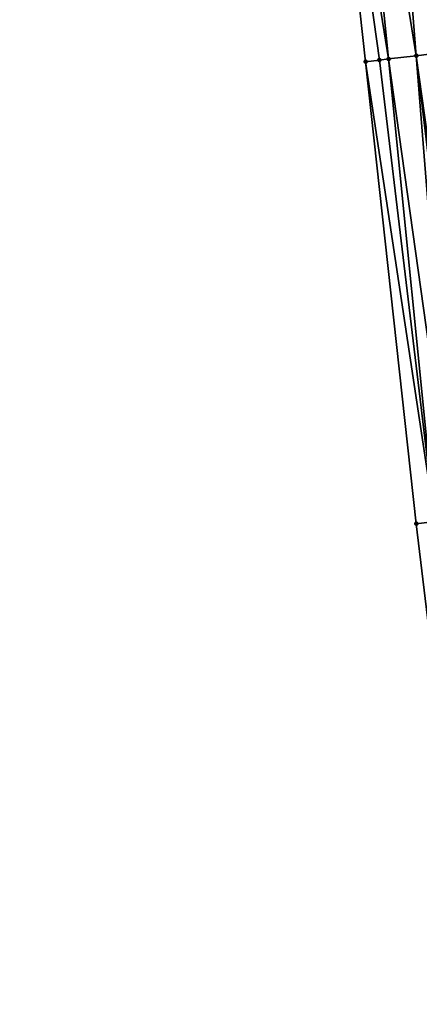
# Model space of a CAD drawing. Header units: feet. Extents: x 2004186 to 2014793, y 836912 to 864902.
# Tile 90 of 256: x 2010544 to 2010561, y 839710 to 839752. Entities that reach past the tile are written whole.
import ezdxf

# ---------------------------------------------------------------- set-up
doc = ezdxf.new("R2010")
doc.units = ezdxf.units.FT
doc.header["$LTSCALE"] = 100
doc.header["$MEASUREMENT"] = 0
doc.layers.add('I-77 SB_MM21-27-Surface-Border', color=7, linetype='Continuous')
doc.layers.add('I-77 SB_MM21-27-Surface-TIN', color=7, linetype='Continuous')
doc.layers.add('Road Shots', color=4, linetype='Continuous', lineweight=200)
doc.layers.add('Road X-Section', color=30, linetype='Continuous', lineweight=13)

msp = doc.modelspace()

# ---------------------------------------------------------------- linework, layer by layer
at = {"layer": 'I-77 SB_MM21-27-Surface-Border', "color": 3, "linetype": 'ByBlock', "lineweight": -2}
msp.add_polyline3d([(2010589.633440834, 839551.7076718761, 325.5162730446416), (2010585.760698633, 839571.3548637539, 325.5396326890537), (2010584.263091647, 839591.3466346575, 325.5379560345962), (2010580.786389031, 839611.0499952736, 325.5433525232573), (2010576.715698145, 839630.668614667, 325.5629073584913), (2010572.843138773, 839650.3145515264, 325.5884960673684), (2010569.762250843, 839670.0756246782, 325.6529452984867), (2010566.483433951, 839689.8079899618, 325.7235603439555), (2010563.347685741, 839710.3479736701, 325.8242042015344), (2010560.962518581, 839730.2138050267, 325.9456113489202), (2010558.7800222, 839750.095403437, 326.0928763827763), (2010556.597766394, 839769.9749954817, 326.2355947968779), (2010554.415236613, 839789.8568724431, 326.3304163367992), (2010553.027154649, 839809.8328451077, 326.4824378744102), (2010550.249095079, 839829.6415976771, 326.655874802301), (2010548.265283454, 839849.5461128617, 326.8344671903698), (2010547.075953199, 839869.544443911, 327.0304127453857), (2010543.900779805, 839889.3052305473, 327.217266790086)], dxfattribs=at)
at = {"layer": 'I-77 SB_MM21-27-Surface-TIN', "color": 128, "linetype": 'ByBlock', "lineweight": -2}
for points in [[(2010560.966456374, 839770.498968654, 326.2188715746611), (2010560.569296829, 839770.451384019, 326.21440710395), (2010563.34730668, 839750.643046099, 326.0937049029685)], [(2010561.16503295, 839770.5227876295, 326.2178670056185), (2010560.966456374, 839770.498968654, 326.2188715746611), (2010563.34730668, 839750.643046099, 326.0937049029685)], [(2010557.789226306, 839770.1179055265, 326.2300297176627), (2010556.597766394, 839769.9749954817, 326.2355947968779), (2010559.77290966, 839750.2144601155, 326.092129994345)], [(2010559.377842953, 839770.3084236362, 326.2260842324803), (2010557.789226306, 839770.1179055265, 326.2300297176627), (2010560.964377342, 839750.3573053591, 326.0966082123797)], [(2010557.789226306, 839770.1179055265, 326.2300297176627), (2010559.77290966, 839750.2144601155, 326.092129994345), (2010560.964377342, 839750.3573053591, 326.0966082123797)], [(2010559.973562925, 839770.3799619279, 326.2131911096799), (2010559.377842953, 839770.3084236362, 326.2260842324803), (2010561.957264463, 839750.4763648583, 326.0951961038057)], [(2010559.377842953, 839770.3084236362, 326.2260842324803), (2010560.964377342, 839750.3573053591, 326.0966082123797), (2010561.957264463, 839750.4763648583, 326.0951961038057)], [(2010560.172138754, 839770.4037871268, 326.2114308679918), (2010559.973562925, 839770.3799619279, 326.2131911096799), (2010562.55299411, 839750.5478224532, 326.0891814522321)], [(2010559.973562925, 839770.3799619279, 326.2131911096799), (2010561.957264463, 839750.4763648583, 326.0951961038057), (2010562.55299411, 839750.5478224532, 326.0891814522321)], [(2010560.569296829, 839770.451384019, 326.21440710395), (2010560.172138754, 839770.4037871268, 326.2114308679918), (2010562.55299411, 839750.5478224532, 326.0891814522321)], [(2010560.569296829, 839770.451384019, 326.21440710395), (2010562.55299411, 839750.5478224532, 326.0891814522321), (2010563.34730668, 839750.643046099, 326.0937049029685)], [(2010556.597766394, 839769.9749954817, 326.2355947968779), (2010559.37575575, 839750.1668284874, 326.0945423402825), (2010559.77290966, 839750.2144601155, 326.092129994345)], [(2010556.597766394, 839769.9749954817, 326.2355947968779), (2010558.7800222, 839750.095403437, 326.0928763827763), (2010559.37575575, 839750.1668284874, 326.0945423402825)], [(2010559.37575575, 839750.1668284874, 326.0945423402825), (2010558.7800222, 839750.095403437, 326.0928763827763), (2010561.756830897, 839730.3090307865, 325.9484408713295)], [(2010559.77290966, 839750.2144601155, 326.092129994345), (2010559.37575575, 839750.1668284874, 326.0945423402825), (2010561.756830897, 839730.3090307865, 325.9484408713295)], [(2010560.964377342, 839750.3573053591, 326.0966082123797), (2010559.77290966, 839750.2144601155, 326.092129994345), (2010562.551140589, 839730.404278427, 325.9476389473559)], [(2010559.77290966, 839750.2144601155, 326.092129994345), (2010561.756830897, 839730.3090307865, 325.9484408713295), (2010562.551140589, 839730.404278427, 325.9476389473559)], [(2010561.957264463, 839750.4763648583, 326.0951961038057), (2010560.964377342, 839750.3573053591, 326.0966082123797), (2010563.742610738, 839730.5471030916, 325.9542027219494)], [(2010560.964377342, 839750.3573053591, 326.0966082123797), (2010563.34545423, 839730.4994931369, 325.9523024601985), (2010563.742610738, 839730.5471030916, 325.9542027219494)], [(2010560.964377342, 839750.3573053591, 326.0966082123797), (2010562.551140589, 839730.404278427, 325.9476389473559), (2010563.34545423, 839730.4994931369, 325.9523024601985)], [(2010558.7800222, 839750.095403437, 326.0928763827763), (2010560.962518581, 839730.2138050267, 325.9456113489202), (2010561.756830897, 839730.3090307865, 325.9484408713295)], [(2010561.756830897, 839730.3090307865, 325.9484408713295), (2010560.962518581, 839730.2138050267, 325.9456113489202), (2010563.347685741, 839710.3479736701, 325.8242042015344)]]:
    msp.add_3dface(points, dxfattribs=at)
at = {"layer": 'Road Shots', "lineweight": 100}
for p in [(2010559.37575575, 839750.1668284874, 326.0945423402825), (2010559.77290966, 839750.2144601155, 326.092129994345), (2010560.964377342, 839750.3573053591, 326.0966082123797), (2010558.7800222, 839750.095403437, 326.0928763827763), (2010560.962518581, 839730.2138050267, 325.9456113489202)]:
    msp.add_point(p, dxfattribs=at)
at = {"layer": 'Road X-Section', "extrusion": (-0.1190524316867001, 0.9928787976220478, 0.004267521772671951), "elevation": 594409.5448249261, "flags": 128}
msp.add_lwpolyline([(-2096234.56305232, -2210.582927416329), (-2096235.16305232, -2210.581261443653), (-2096235.56305232, -2210.583673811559), (-2096236.76305232, -2210.579195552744), (-2096237.76305232, -2210.580607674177), (-2096238.36305232, -2210.58662238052), (-2096239.163052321, -2210.582098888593), (-2096239.56305232, -2210.581858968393), (-2096239.76305232, -2210.586021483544), (-2096239.96305232, -2210.594131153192), (-2096240.16305232, -2210.598661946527), (-2096240.36305232, -2210.596523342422), (-2096240.563052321, -2210.591127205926), (-2096240.76305232, -2210.590863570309), (-2096241.16305232, -2210.605373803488), (-2096241.36305232, -2210.608099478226), (-2096241.96305232, -2210.608710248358), (-2096242.36305232, -2210.61267526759), (-2096244.36305232, -2210.644216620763), (-2096244.76305232, -2210.649817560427), (-2096246.56305232, -2210.67716446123), (-2096247.76305232, -2210.698402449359), (-2096248.76305232, -2210.702329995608), (-2096249.36305232, -2210.710078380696), (-2096250.16305232, -2210.719578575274), (-2096250.76305232, -2210.72364163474), (-2096251.563052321, -2210.72635760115), (-2096252.16305232, -2210.734278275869), (-2096252.36305232, -2210.739656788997), (-2096252.56305232, -2210.753882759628), (-2096252.76305232, -2210.762680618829), (-2096253.36305232, -2210.765368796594), (-2096253.76305232, -2210.771134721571), (-2096254.763052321, -2210.775157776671), (-2096256.16305232, -2210.793341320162), (-2096257.963052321, -2210.822045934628), (-2096259.16305232, -2210.840363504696), (-2096259.96305232, -2210.856202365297), (-2096262.16305232, -2210.88981160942), (-2096263.56305232, -2210.907138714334), (-2096264.16305232, -2210.915644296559), (-2096264.36305232, -2210.919706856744), (-2096264.56305232, -2210.926363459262), (-2096264.96305232, -2210.929768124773), (-2096265.963052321, -2210.949436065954), (-2096266.56305232, -2210.960965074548), (-2096267.76305232, -2210.979895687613), (-2096269.56305232, -2211.001803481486), (-2096271.36305232, -2211.028402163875), (-2096273.16305232, -2211.061573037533), (-2096273.96305232, -2211.074680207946), (-2096275.76305232, -2211.098688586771), (-2096276.16305232, -2211.110010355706), (-2096276.36305232, -2211.116993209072), (-2096276.56305232, -2211.121351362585), (-2096276.76305232, -2211.122000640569), (-2096276.96305232, -2211.120593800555), (-2096277.16305232, -2211.121677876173), (-2096277.36305232, -2211.129607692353), (-2096277.76305232, -2211.154866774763), (-2096278.16305232, -2211.174815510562), (-2096279.16305232, -2211.213614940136), (-2096280.363052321, -2211.270439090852), (-2096280.96305232, -2211.298190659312), (-2096282.16305232, -2211.347508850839), (-2096282.96305232, -2211.38267995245), (-2096283.16305232, -2211.393272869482), (-2096283.363052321, -2211.39605445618), (-2096283.56305232, -2211.40386790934), (-2096283.76305232, -2211.419286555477)], dxfattribs=at)
at = {"layer": 'Road X-Section', "extrusion": (-0.1190513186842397, 0.9928695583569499, 0.006068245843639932), "elevation": 594384.6105547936, "flags": 128}
msp.add_lwpolyline([(-2096234.360009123, -3280.986740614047), (-2096235.160009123, -3280.983911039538), (-2096235.960009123, -3280.984712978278), (-2096236.760009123, -3280.980049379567), (-2096237.160009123, -3280.978149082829), (-2096237.760009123, -3280.974766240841), (-2096238.160009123, -3280.975584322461), (-2096238.360009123, -3280.97857131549), (-2096238.760009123, -3280.989207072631), (-2096238.960009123, -3280.990873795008), (-2096239.160009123, -3280.988444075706), (-2096239.560009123, -3280.981168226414), (-2096239.760009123, -3280.983949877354), (-2096239.960009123, -3280.993852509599), (-2096240.160009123, -3281.006643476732), (-2096240.360009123, -3281.010201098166), (-2096240.560009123, -3281.002240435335), (-2096240.760009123, -3280.991299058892), (-2096240.960009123, -3280.98355456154), (-2096241.160009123, -3280.985936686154), (-2096241.560009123, -3280.993362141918), (-2096242.160009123, -3280.995767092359), (-2096242.960009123, -3281.008340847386), (-2096243.560009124, -3281.011076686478), (-2096244.960009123, -3281.036467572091), (-2096245.360009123, -3281.039840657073), (-2096247.360009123, -3281.07048503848), (-2096247.760009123, -3281.077183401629), (-2096248.160009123, -3281.079383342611), (-2096248.960009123, -3281.080692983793), (-2096249.160009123, -3281.081424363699), (-2096249.960009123, -3281.092223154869), (-2096250.560009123, -3281.098601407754), (-2096251.360009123, -3281.108636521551), (-2096251.960009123, -3281.11209007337), (-2096252.560009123, -3281.109965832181), (-2096252.960009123, -3281.117305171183), (-2096253.360009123, -3281.117448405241), (-2096253.560009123, -3281.11489732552), (-2096254.360009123, -3281.122758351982), (-2096257.560009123, -3281.171191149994), (-2096258.160009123, -3281.180245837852), (-2096259.160009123, -3281.191631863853), (-2096260.960009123, -3281.223849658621), (-2096263.560009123, -3281.258110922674), (-2096264.360009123, -3281.267937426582), (-2096264.560009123, -3281.271700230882), (-2096264.760009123, -3281.280122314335), (-2096264.960009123, -3281.282281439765), (-2096265.160009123, -3281.281344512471), (-2096266.360009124, -3281.302080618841), (-2096267.560009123, -3281.323724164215), (-2096269.360009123, -3281.348607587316), (-2096270.960009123, -3281.366525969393), (-2096272.960009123, -3281.397304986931), (-2096274.360009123, -3281.421986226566), (-2096275.760009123, -3281.441560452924), (-2096276.160009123, -3281.451923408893), (-2096276.360009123, -3281.460697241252), (-2096276.560009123, -3281.471609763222), (-2096276.760009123, -3281.484878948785), (-2096276.960009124, -3281.481479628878), (-2096277.160009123, -3281.471425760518), (-2096277.360009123, -3281.472214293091), (-2096277.560009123, -3281.478804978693), (-2096277.960009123, -3281.503704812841), (-2096278.560009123, -3281.531666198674), (-2096278.960009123, -3281.548308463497), (-2096279.160009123, -3281.550287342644), (-2096279.360009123, -3281.556595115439), (-2096280.960009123, -3281.635316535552), (-2096282.560009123, -3281.706047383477), (-2096283.160009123, -3281.736462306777), (-2096283.560009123, -3281.753919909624)], dxfattribs=at)

doc.saveas('drawing.dxf')
